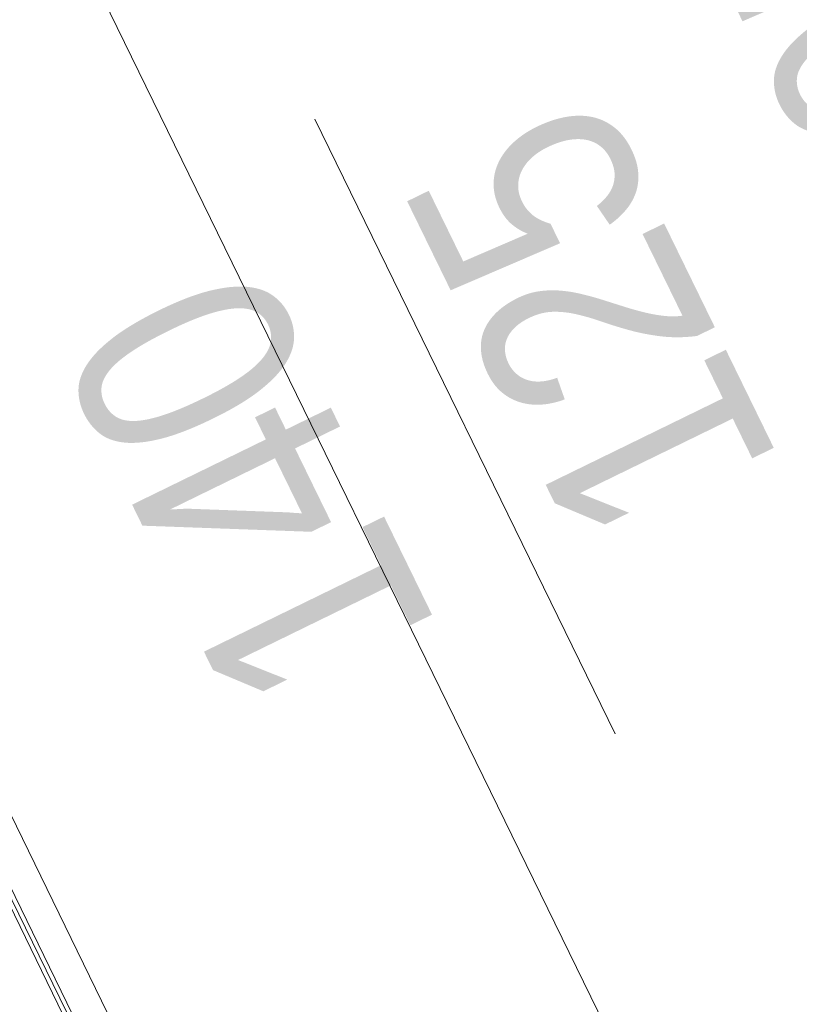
# Model space of a CAD drawing. Extents: x 6414462 to 20492237, y 5756825 to 17376351.
# Tile 85 of 127: x 6497764.842 to 6497765.195, y 5809736.901 to 5809737.346. Entities that reach past the tile are written whole.
import ezdxf

# ---------------------------------------------------------------- set-up
doc = ezdxf.new("R2010")
doc.units = 0
for name, color, linetype, lineweight in [('A-GENM', 7, 'Continuous', 5), ('A-GLAZ', 7, 'Continuous', 5), ('A-GLAZ-IDEN', 7, 'Continuous', 5)]:
    doc.layers.add(name, color=color, linetype=linetype, lineweight=lineweight)
doc.styles.add('Arial Narrow_1', font='txt', dxfattribs={"height": 1.5})

# ---------------------------------------------------------------- blocks, each defined once
blk = doc.blocks.new('Windows_S9000-Double-Vent-Window-with-Sashbars - O3 Windows_S9000-Double-Vent-Window-with-Sashbars 2-9090604-__-00_00 Przyziemie PB')
at = {"layer": 'A-GENM'}
for p, q in [((-65.217, 3.4), (65.217, 3.4)), ((5.383, 1.55), (58.917, 1.55))]:
    blk.add_line(p, q, dxfattribs=at)
at = {"layer": 'A-GLAZ'}
for p, q in [((-69, 23.35), (69, 23.35)), ((69, 1.95), (-69, 1.95)), ((-69, 1.75), (69, 1.75))]:
    blk.add_line(p, q, dxfattribs=at)
blk = doc.blocks.new('OOk oznaczenia okien __NL orneta - Oznaczenie okien standard-8779540-__-00_00 Przyziemie PB')
at = {"layer": 'A-GLAZ-IDEN'}
blk.add_line((0, 0.30949), (0, -0.30949), dxfattribs=at)

msp = doc.modelspace()

# ---------------------------------------------------------------- block references
at = {"layer": 'A-GLAZ', "xscale": 0.01, "yscale": 0.01, "zscale": 0.01, "rotation": 296.0323615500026}
msp.add_blockref('Windows_S9000-Double-Vent-Window-with-Sashbars - O3 Windows_S9000-Double-Vent-Window-with-Sashbars 2-9090604-__-00_00 Przyziemie PB', (6497764.78647, 5809737.01454, 0.1), dxfattribs=at)
at = {"layer": 'A-GLAZ-IDEN', "xscale": 0.4999999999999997, "yscale": 0.4999999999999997, "zscale": 0.4999999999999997, "rotation": 26.03236155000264}
msp.add_blockref('OOk oznaczenia okien __NL orneta - Oznaczenie okien standard-8779540-__-00_00 Przyziemie PB', (6497765.04332, 5809737.16219, 0.1), dxfattribs=at)

# ---------------------------------------------------------------- texts
at = {"layer": 'A-GLAZ-IDEN', "char_height": 0.1, "attachment_point": 1, "rotation": 116.0324, "style": 'Arial Narrow_1'}
for s, insert, width in [('hp=105cm', (6497765.31421, 5809737.04787, 0.1), 0.538734), ('125', (6497765.09697, 5809737.10077, 0.1), 0.192405), ('140', (6497764.94244, 5809737.0253, 0.1), 0.192405)]:
    msp.add_mtext(s, dxfattribs=dict(at, insert=insert, width=width))

doc.saveas('drawing.dxf')
